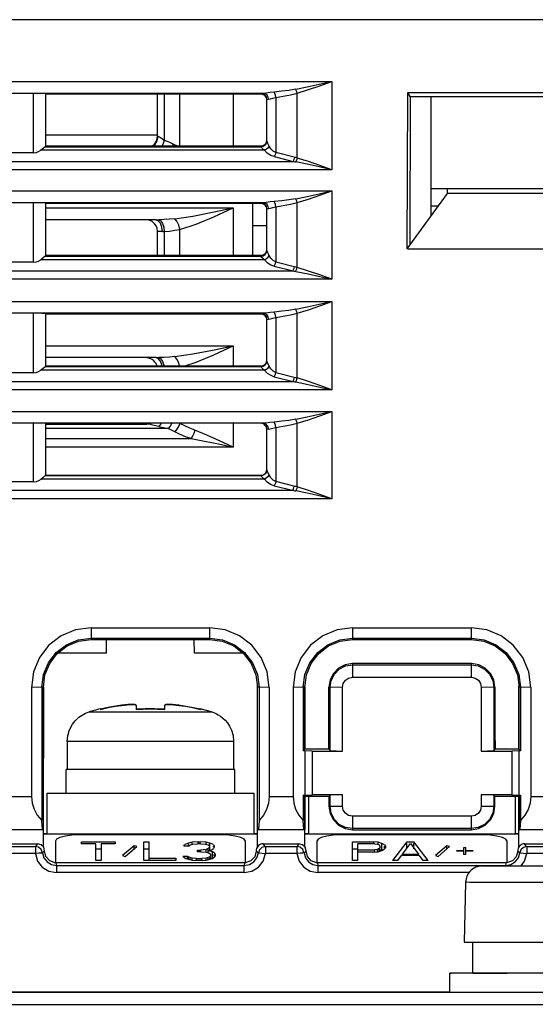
# Model space of a CAD drawing. Extents: x 0 to 420, y 0 to 297.
# Tile 6 of 34: x 200.59 to 208.18, y 60.12 to 74.61. Entities that reach past the tile are written whole.
import ezdxf

# ---------------------------------------------------------------- set-up
doc = ezdxf.new("R2010")
doc.units = 0
doc.header["$LTSCALE"] = 23.1
doc.layers.get('0').update_dxf_attribs({"linetype": 'CONTINUOUS'})

msp = doc.modelspace()

# ---------------------------------------------------------------- linework, layer by layer
at = {"color": 7, "linetype": 'CONTINUOUS'}
for p, q in [((227.381, 74.615), (189.894, 74.615)), ((190.109, 73.706), (205.183, 73.706)), ((205.183, 73.706), (205.183, 72.405)), ((204.179, 73.531), (191.145, 73.531)), ((200.792, 72.655), (200.791, 73.531)), ((200.967, 73.529), (200.967, 72.746)), ((200.967, 73.529), (200.973, 73.523)), ((200.973, 72.753), (200.973, 73.523)), ((200.973, 73.523), (204.14, 73.523)), ((202.618, 72.896), (202.618, 73.526)), ((202.714, 73.527), (202.714, 72.837)), ((202.948, 72.753), (202.948, 73.531)), ((203.731, 73.531), (203.731, 72.753)), ((204.14, 73.523), (204.138, 73.529)), ((204.171, 73.523), (204.138, 73.529)), ((204.202, 73.498), (204.221, 73.469)), ((204.221, 73.47), (204.219, 73.476)), ((204.226, 73.442), (204.221, 73.47)), ((204.358, 73.472), (204.358, 72.66)), ((204.673, 72.579), (204.673, 73.533)), ((206.294, 71.244), (206.301, 73.545)), ((206.337, 73.485), (206.301, 73.545)), ((206.301, 73.545), (210.275, 73.545)), ((206.337, 73.485), (206.331, 71.295)), ((206.337, 73.485), (210.238, 73.485)), ((206.643, 73.485), (206.643, 71.721)), ((204.226, 72.832), (204.226, 73.442)), ((204.238, 73.443), (204.253, 73.444)), ((200.973, 72.921), (202.618, 72.921)), ((202.618, 72.896), (202.626, 72.896)), ((200.966, 72.746), (200.967, 72.746)), ((200.966, 72.746), (204.138, 72.746)), ((200.967, 72.746), (200.973, 72.753)), ((204.14, 72.753), (200.973, 72.753)), ((202.85, 72.783), (202.836, 72.753)), ((202.909, 72.753), (202.85, 72.783)), ((204.138, 72.746), (204.14, 72.753)), ((204.172, 72.752), (204.138, 72.745)), ((204.138, 72.746), (204.138, 72.745)), ((204.174, 72.76), (204.14, 72.753)), ((204.2, 72.771), (204.172, 72.752)), ((204.202, 72.779), (204.174, 72.76)), ((204.221, 72.807), (204.202, 72.779)), ((204.219, 72.801), (204.223, 72.811)), ((204.225, 72.818), (204.221, 72.807)), ((204.223, 72.811), (204.224, 72.822)), ((204.223, 72.811), (204.223, 72.811)), ((204.226, 72.832), (204.226, 72.828)), ((204.23, 72.819), (204.226, 72.832)), ((200.792, 72.655), (200.384, 72.655)), ((204.194, 72.693), (200.9, 72.693)), ((204.337, 72.599), (204.613, 72.528)), ((190.678, 72.528), (204.613, 72.528)), ((205.183, 72.405), (190.109, 72.405)), ((190.109, 72.096), (205.183, 72.096)), ((205.183, 72.096), (205.183, 70.795)), ((206.294, 71.244), (206.888, 72.057)), ((209.933, 72.127), (206.643, 72.127)), ((206.888, 72.057), (206.888, 72.127)), ((209.688, 72.057), (206.888, 72.057)), ((204.179, 71.921), (191.145, 71.921)), ((200.792, 71.045), (200.791, 71.921)), ((200.967, 71.919), (200.967, 71.136)), ((200.967, 71.919), (200.973, 71.913)), ((200.973, 71.143), (200.973, 71.913)), ((200.973, 71.913), (204.14, 71.913)), ((204.018, 71.921), (204.018, 71.143)), ((204.14, 71.913), (204.138, 71.919)), ((204.171, 71.913), (204.138, 71.919)), ((204.202, 71.888), (204.221, 71.859)), ((204.673, 70.969), (204.673, 71.923)), ((200.973, 71.845), (203.731, 71.845)), ((203.731, 71.845), (203.731, 71.143)), ((204.221, 71.86), (204.219, 71.866)), ((204.226, 71.832), (204.221, 71.86)), ((204.226, 71.222), (204.226, 71.832)), ((204.238, 71.833), (204.253, 71.834)), ((204.358, 71.862), (204.358, 71.05)), ((206.752, 71.871), (206.643, 71.871)), ((202.595, 71.671), (200.973, 71.671)), ((202.626, 71.657), (202.587, 71.671)), ((202.595, 71.671), (202.61, 71.671)), ((202.61, 71.671), (202.636, 71.671)), ((202.716, 71.674), (202.636, 71.671)), ((202.636, 71.671), (202.665, 71.653)), ((204.226, 71.583), (204.018, 71.583)), ((202.618, 71.496), (202.61, 71.546)), ((202.618, 71.143), (202.618, 71.496)), ((202.69, 71.496), (202.682, 71.563)), ((202.708, 71.559), (202.714, 71.497)), ((202.714, 71.497), (202.714, 71.143)), ((202.948, 71.143), (202.948, 71.528)), ((204.174, 71.15), (204.14, 71.143)), ((204.202, 71.169), (204.174, 71.15)), ((204.221, 71.197), (204.202, 71.169)), ((204.219, 71.189), (204.226, 71.217)), ((204.219, 71.191), (204.223, 71.201)), ((204.225, 71.208), (204.221, 71.197)), ((204.223, 71.201), (204.224, 71.212)), ((204.223, 71.201), (204.223, 71.201)), ((204.226, 71.217), (204.226, 71.222)), ((204.23, 71.209), (204.226, 71.222)), ((206.297, 71.244), (210.278, 71.244)), ((200.792, 71.045), (200.384, 71.045)), ((204.194, 71.083), (200.9, 71.083)), ((200.966, 71.136), (200.967, 71.136)), ((200.966, 71.136), (204.138, 71.136)), ((200.967, 71.136), (200.973, 71.143)), ((204.14, 71.143), (200.973, 71.143)), ((204.14, 71.143), (204.138, 71.136)), ((204.138, 71.135), (204.172, 71.142)), ((204.138, 71.136), (204.138, 71.135)), ((190.678, 70.918), (204.613, 70.918)), ((204.337, 70.989), (204.613, 70.918)), ((205.183, 70.795), (190.109, 70.795)), ((190.109, 70.468), (205.183, 70.468)), ((205.183, 70.468), (205.183, 69.168)), ((204.179, 70.294), (191.145, 70.294)), ((200.792, 69.418), (200.791, 70.294)), ((200.967, 70.291), (200.967, 69.509)), ((200.967, 70.291), (200.973, 70.286)), ((200.973, 69.516), (200.973, 70.286)), ((200.973, 70.286), (204.14, 70.286)), ((204.14, 70.286), (204.138, 70.292)), ((204.171, 70.285), (204.138, 70.292)), ((204.673, 69.342), (204.673, 70.295)), ((204.202, 70.26), (204.221, 70.232)), ((204.221, 70.232), (204.219, 70.238)), ((204.226, 70.204), (204.221, 70.232)), ((204.226, 69.595), (204.226, 70.204)), ((204.238, 70.206), (204.253, 70.206)), ((204.358, 70.234), (204.358, 69.422)), ((200.973, 69.815), (203.731, 69.815)), ((203.731, 69.815), (203.731, 69.516)), ((202.595, 69.641), (200.973, 69.641)), ((202.626, 69.627), (202.587, 69.641)), ((202.595, 69.641), (202.61, 69.641)), ((202.61, 69.641), (202.636, 69.641)), ((202.716, 69.644), (202.636, 69.641)), ((202.636, 69.641), (202.665, 69.623)), ((204.221, 69.569), (204.202, 69.541)), ((204.219, 69.562), (204.226, 69.59)), ((204.219, 69.563), (204.223, 69.573)), ((204.225, 69.58), (204.221, 69.569)), ((204.223, 69.574), (204.224, 69.585)), ((204.223, 69.573), (204.223, 69.574)), ((204.226, 69.59), (204.226, 69.595)), ((204.23, 69.582), (204.226, 69.595)), ((200.792, 69.418), (200.384, 69.418)), ((204.194, 69.456), (200.9, 69.456)), ((200.966, 69.509), (200.967, 69.509)), ((200.966, 69.509), (204.138, 69.509)), ((200.967, 69.509), (200.973, 69.516)), ((204.14, 69.516), (200.973, 69.516)), ((202.684, 69.516), (202.682, 69.533)), ((202.708, 69.529), (202.709, 69.516)), ((204.14, 69.516), (204.138, 69.509)), ((204.138, 69.508), (204.172, 69.514)), ((204.138, 69.509), (204.138, 69.508)), ((204.174, 69.522), (204.14, 69.516)), ((204.202, 69.541), (204.174, 69.522)), ((190.678, 69.291), (204.613, 69.291)), ((204.337, 69.361), (204.613, 69.291)), ((205.183, 69.168), (190.109, 69.168)), ((190.109, 68.849), (205.183, 68.849)), ((205.183, 68.849), (205.183, 67.565)), ((204.177, 68.675), (191.15, 68.675)), ((200.792, 67.813), (200.792, 68.675)), ((200.967, 68.675), (200.967, 67.905)), ((200.973, 67.906), (200.973, 68.676)), ((200.973, 68.662), (202.443, 68.662)), ((200.973, 68.661), (202.46, 68.661)), ((202.772, 68.599), (200.973, 68.599)), ((202.505, 68.675), (202.443, 68.662)), ((202.443, 68.661), (202.51, 68.674)), ((202.443, 68.661), (202.443, 68.662)), ((202.87, 68.55), (202.772, 68.599)), ((203.731, 68.675), (203.731, 68.325)), ((204.205, 68.668), (204.177, 68.675)), ((204.229, 68.649), (204.205, 68.668)), ((204.226, 67.991), (204.226, 68.587)), ((204.358, 68.615), (204.358, 67.818)), ((204.673, 67.738), (204.673, 68.676)), ((200.973, 68.449), (203.111, 68.449)), ((203.731, 68.325), (200.973, 68.325)), ((204.219, 67.96), (204.225, 67.987)), ((204.226, 67.991), (204.226, 67.987)), ((204.191, 67.853), (200.904, 67.853)), ((200.966, 67.905), (200.967, 67.905)), ((200.966, 67.905), (204.138, 67.905)), ((200.967, 67.905), (200.973, 67.906)), ((204.14, 67.906), (200.973, 67.906)), ((204.172, 67.911), (204.138, 67.904)), ((204.138, 67.905), (204.17, 67.911)), ((204.138, 67.905), (204.14, 67.906)), ((204.138, 67.905), (204.138, 67.904)), ((204.138, 67.905), (204.138, 67.905)), ((204.172, 67.912), (204.14, 67.906)), ((204.163, 67.878), (204.191, 67.853)), ((204.17, 67.911), (204.201, 67.932)), ((204.183, 67.917), (204.17, 67.911)), ((204.2, 67.929), (204.172, 67.911)), ((204.201, 67.932), (204.219, 67.96)), ((190.684, 67.689), (204.606, 67.689)), ((200.792, 67.813), (200.384, 67.813)), ((204.337, 67.756), (204.606, 67.689)), ((205.183, 67.565), (190.109, 67.565)), ((201.638, 65.664), (201.638, 65.492)), ((201.638, 65.664), (203.388, 65.664)), ((203.388, 65.492), (203.388, 65.664)), ((205.488, 65.664), (205.488, 65.492)), ((205.488, 65.664), (207.238, 65.664)), ((207.238, 65.492), (207.238, 65.664)), ((201.638, 65.514), (203.388, 65.514)), ((205.488, 65.514), (207.238, 65.514)), ((201.638, 65.492), (203.388, 65.492)), ((201.864, 65.292), (201.867, 65.492)), ((203.162, 65.292), (203.158, 65.492)), ((205.488, 65.492), (207.238, 65.492)), ((201.864, 65.292), (201.149, 65.292)), ((203.877, 65.292), (203.162, 65.292)), ((205.488, 65.139), (205.488, 64.937)), ((207.238, 65.139), (205.488, 65.139)), ((205.488, 65.12), (207.238, 65.12)), ((207.238, 64.937), (207.238, 65.139)), ((205.488, 64.937), (207.238, 64.937)), ((200.914, 64.79), (200.763, 64.789)), ((200.763, 64.789), (200.763, 63.183)), ((200.936, 64.791), (200.914, 64.79)), ((200.914, 64.79), (200.914, 62.829)), ((200.936, 64.791), (200.934, 62.692)), ((200.938, 62.438), (200.938, 64.805)), ((204.088, 62.439), (204.088, 64.805)), ((204.091, 62.692), (204.09, 64.791)), ((204.112, 64.79), (204.09, 64.791)), ((204.112, 64.79), (204.112, 62.829)), ((204.263, 64.789), (204.112, 64.79)), ((204.263, 64.789), (204.263, 63.183)), ((204.764, 64.79), (204.613, 64.789)), ((204.613, 64.789), (204.613, 63.183)), ((204.786, 64.791), (204.764, 64.79)), ((204.764, 64.79), (204.764, 63.856)), ((204.786, 64.791), (204.785, 63.878)), ((204.788, 63.878), (204.788, 64.805)), ((205.14, 63.878), (205.14, 64.791)), ((205.158, 64.79), (205.14, 64.791)), ((205.158, 63.86), (205.158, 64.79)), ((205.34, 64.789), (205.158, 64.79)), ((205.34, 63.852), (205.34, 64.789)), ((207.568, 64.79), (207.385, 64.789)), ((207.385, 64.789), (207.385, 63.852)), ((207.586, 64.791), (207.568, 64.79)), ((207.568, 64.79), (207.568, 63.86)), ((207.586, 64.791), (207.585, 63.878)), ((207.938, 63.878), (207.938, 64.805)), ((207.94, 63.878), (207.94, 64.791)), ((207.962, 64.79), (207.94, 64.791)), ((207.962, 64.79), (207.962, 63.856)), ((208.113, 64.789), (207.962, 64.79)), ((208.113, 64.789), (208.113, 63.183)), ((202.303, 64.526), (202.298, 64.531)), ((202.303, 64.524), (202.303, 64.464)), ((202.728, 64.531), (202.723, 64.526)), ((202.723, 64.464), (202.723, 64.524)), ((201.63, 64.434), (201.613, 64.429)), ((201.649, 64.439), (201.63, 64.434)), ((201.664, 64.444), (201.649, 64.439)), ((201.682, 64.449), (201.664, 64.444)), ((201.704, 64.454), (201.682, 64.449)), ((201.778, 64.473), (201.778, 64.465)), ((203.248, 64.465), (203.248, 64.473)), ((201.288, 63.993), (201.288, 63.58)), ((203.738, 63.993), (203.738, 63.58)), ((205.138, 63.993), (205.14, 64.02)), ((205.138, 63.993), (205.138, 63.878)), ((205.14, 63.993), (205.138, 63.993)), ((207.585, 64.02), (207.588, 63.993)), ((207.588, 63.993), (207.585, 63.993)), ((207.588, 63.993), (207.588, 63.878)), ((204.764, 63.856), (204.785, 63.878)), ((204.788, 63.857), (204.764, 63.856)), ((205.14, 63.878), (204.785, 63.878)), ((204.788, 63.857), (204.788, 63.203)), ((204.893, 63.852), (204.788, 63.857)), ((204.893, 63.852), (204.893, 63.207)), ((204.893, 63.852), (205.34, 63.852)), ((205.14, 63.878), (205.158, 63.86)), ((205.158, 63.86), (205.34, 63.852)), ((207.385, 63.852), (207.568, 63.86)), ((207.385, 63.852), (207.833, 63.852)), ((207.585, 63.878), (207.568, 63.86)), ((207.94, 63.878), (207.585, 63.878)), ((207.938, 63.857), (207.833, 63.852)), ((207.833, 63.852), (207.833, 63.207)), ((207.938, 63.857), (207.938, 63.203)), ((207.962, 63.856), (207.938, 63.857)), ((207.962, 63.856), (207.94, 63.878)), ((201.27, 63.23), (201.27, 63.58)), ((201.286, 63.58), (201.27, 63.58)), ((201.285, 63.58), (201.288, 63.58)), ((201.331, 63.579), (201.286, 63.58)), ((203.738, 63.58), (203.74, 63.58)), ((203.755, 63.58), (203.74, 63.58)), ((203.755, 63.23), (203.755, 63.58)), ((200.413, 63.183), (200.763, 63.183)), ((200.99, 62.632), (200.99, 63.233)), ((200.99, 63.233), (201.27, 63.233)), ((204.035, 63.227), (200.99, 63.227)), ((203.755, 63.233), (204.035, 63.233)), ((204.035, 63.233), (204.035, 62.632)), ((204.263, 63.183), (204.613, 63.183)), ((204.764, 63.204), (204.764, 62.829)), ((204.764, 63.204), (204.785, 63.184)), ((204.764, 63.204), (204.788, 63.203)), ((204.785, 63.184), (204.784, 62.692)), ((205.141, 63.184), (204.785, 63.184)), ((204.788, 63.203), (204.893, 63.207)), ((204.788, 62.438), (204.788, 63.184)), ((204.84, 63.184), (204.84, 62.632)), ((205.34, 63.207), (204.893, 63.207)), ((205.141, 63.184), (205.158, 63.2)), ((205.141, 63.184), (205.141, 63.041)), ((205.34, 63.207), (205.158, 63.2)), ((205.158, 63.04), (205.158, 63.2)), ((205.34, 63.039), (205.34, 63.207)), ((207.385, 63.207), (207.385, 63.039)), ((207.833, 63.207), (207.385, 63.207)), ((207.568, 63.2), (207.385, 63.207)), ((207.568, 63.2), (207.568, 63.04)), ((207.585, 63.184), (207.568, 63.2)), ((207.584, 63.041), (207.584, 63.184)), ((207.941, 63.184), (207.585, 63.184)), ((207.833, 63.207), (207.938, 63.203)), ((207.885, 63.184), (207.885, 62.632)), ((207.938, 63.203), (207.962, 63.204)), ((207.938, 62.439), (207.938, 63.184)), ((207.962, 63.204), (207.941, 63.184)), ((207.941, 63.184), (207.941, 62.692)), ((207.962, 63.204), (207.962, 62.829)), ((208.113, 63.183), (208.463, 63.183)), ((205.141, 63.041), (205.158, 63.04)), ((205.158, 63.04), (205.34, 63.039)), ((207.385, 63.039), (207.568, 63.04)), ((207.568, 63.04), (207.584, 63.041)), ((205.488, 62.892), (205.488, 62.694)), ((207.238, 62.892), (205.488, 62.892)), ((207.238, 62.694), (207.238, 62.892)), ((200.928, 62.694), (200.247, 62.694)), ((200.716, 62.691), (200.46, 62.691)), ((200.934, 62.692), (200.716, 62.692)), ((200.716, 62.691), (200.716, 62.691)), ((200.934, 62.692), (200.928, 62.694)), ((200.938, 62.64), (200.99, 62.64)), ((200.938, 62.631), (204.088, 62.631)), ((203.563, 62.618), (201.463, 62.618)), ((204.035, 62.64), (204.088, 62.64)), ((204.091, 62.692), (204.097, 62.694)), ((204.31, 62.692), (204.091, 62.692)), ((204.778, 62.694), (204.097, 62.694)), ((204.31, 62.691), (204.31, 62.692)), ((204.566, 62.691), (204.31, 62.691)), ((204.784, 62.692), (204.566, 62.692)), ((204.566, 62.691), (204.566, 62.691)), ((204.784, 62.692), (204.778, 62.694)), ((204.788, 62.64), (204.84, 62.64)), ((204.788, 62.631), (207.938, 62.631)), ((207.413, 62.618), (205.313, 62.618)), ((207.238, 62.71), (205.488, 62.71)), ((205.488, 62.694), (207.238, 62.694)), ((207.885, 62.64), (207.938, 62.64)), ((207.941, 62.692), (207.947, 62.694)), ((208.16, 62.692), (207.941, 62.692)), ((208.628, 62.694), (207.947, 62.694)), ((208.16, 62.691), (208.16, 62.692)), ((208.416, 62.691), (208.16, 62.691)), ((200.321, 62.487), (200.85, 62.487)), ((200.85, 62.487), (200.819, 62.447)), ((201.113, 62.523), (201.113, 62.207)), ((201.498, 62.487), (201.498, 62.516)), ((201.498, 62.516), (201.996, 62.516)), ((201.708, 62.487), (201.498, 62.487)), ((201.708, 62.242), (201.708, 62.487)), ((201.786, 62.487), (201.786, 62.242)), ((201.996, 62.487), (201.786, 62.487)), ((201.996, 62.516), (201.996, 62.487)), ((202.272, 62.458), (202.101, 62.312)), ((202.272, 62.412), (202.272, 62.458)), ((202.311, 62.446), (202.272, 62.458)), ((202.416, 62.242), (202.416, 62.516)), ((202.416, 62.516), (202.495, 62.516)), ((202.495, 62.242), (202.495, 62.516)), ((203.007, 62.452), (203.02, 62.475)), ((203.073, 62.498), (203.02, 62.475)), ((203.125, 62.51), (203.073, 62.498)), ((203.073, 62.452), (203.073, 62.498)), ((203.073, 62.452), (203.099, 62.469)), ((203.099, 62.469), (203.138, 62.481)), ((203.217, 62.516), (203.125, 62.51)), ((203.125, 62.481), (203.125, 62.51)), ((203.138, 62.481), (203.204, 62.487)), ((203.256, 62.487), (203.204, 62.487)), ((203.217, 62.481), (203.217, 62.516)), ((203.217, 62.516), (203.243, 62.516)), ((203.243, 62.487), (203.243, 62.516)), ((203.335, 62.51), (203.243, 62.516)), ((203.256, 62.487), (203.322, 62.481)), ((203.322, 62.481), (203.361, 62.469)), ((203.335, 62.487), (203.335, 62.51)), ((203.388, 62.498), (203.335, 62.51)), ((203.361, 62.469), (203.388, 62.452)), ((203.388, 62.452), (203.388, 62.498)), ((203.44, 62.475), (203.388, 62.498)), ((203.44, 62.475), (203.453, 62.452)), ((203.913, 62.208), (203.913, 62.523)), ((204.202, 62.447), (204.171, 62.487)), ((204.171, 62.487), (204.7, 62.487)), ((204.7, 62.487), (204.669, 62.447)), ((204.963, 62.523), (204.963, 62.207)), ((205.488, 62.242), (205.488, 62.516)), ((205.488, 62.516), (205.803, 62.516)), ((205.566, 62.242), (205.566, 62.487)), ((205.816, 62.487), (205.566, 62.487)), ((205.803, 62.487), (205.803, 62.516)), ((205.868, 62.51), (205.803, 62.516)), ((205.816, 62.487), (205.855, 62.481)), ((205.855, 62.481), (205.881, 62.469)), ((205.868, 62.469), (205.868, 62.51)), ((205.921, 62.493), (205.868, 62.51)), ((205.895, 62.452), (205.881, 62.469)), ((205.921, 62.391), (205.921, 62.493)), ((205.96, 62.469), (205.921, 62.493)), ((205.96, 62.469), (205.973, 62.452)), ((206.288, 62.516), (206.078, 62.242)), ((206.223, 62.335), (206.341, 62.493)), ((206.288, 62.516), (206.393, 62.516)), ((206.288, 62.414), (206.288, 62.493)), ((206.341, 62.493), (206.459, 62.335)), ((206.603, 62.242), (206.393, 62.516)), ((206.393, 62.414), (206.393, 62.493)), ((206.879, 62.458), (206.708, 62.312)), ((206.879, 62.412), (206.879, 62.458)), ((206.918, 62.446), (206.879, 62.458)), ((207.763, 62.208), (207.763, 62.523)), ((208.052, 62.447), (208.021, 62.487)), ((208.021, 62.487), (208.55, 62.487)), ((200.352, 62.447), (200.819, 62.447)), ((200.819, 62.342), (200.356, 62.342)), ((201.708, 62.414), (201.786, 62.414)), ((202.101, 62.312), (202.141, 62.3)), ((202.141, 62.3), (202.311, 62.446)), ((202.416, 62.414), (202.495, 62.414)), ((203.073, 62.452), (203.007, 62.452)), ((203.204, 62.37), (203.204, 62.393)), ((203.204, 62.393), (203.256, 62.393)), ((203.256, 62.37), (203.204, 62.37)), ((203.335, 62.405), (203.256, 62.393)), ((203.256, 62.37), (203.256, 62.393)), ((203.256, 62.37), (203.335, 62.364)), ((203.361, 62.417), (203.335, 62.405)), ((203.335, 62.37), (203.335, 62.405)), ((203.335, 62.364), (203.375, 62.353)), ((203.388, 62.44), (203.361, 62.417)), ((203.361, 62.353), (203.361, 62.417)), ((203.361, 62.382), (203.414, 62.399)), ((203.427, 62.37), (203.361, 62.382)), ((203.375, 62.353), (203.401, 62.329)), ((203.388, 62.399), (203.388, 62.44)), ((203.401, 62.306), (203.401, 62.329)), ((203.414, 62.399), (203.44, 62.417)), ((203.427, 62.269), (203.427, 62.37)), ((203.453, 62.353), (203.427, 62.37)), ((203.44, 62.44), (203.44, 62.452)), ((203.453, 62.44), (203.44, 62.417)), ((203.453, 62.452), (203.453, 62.44)), ((203.453, 62.353), (203.466, 62.329)), ((203.453, 62.306), (203.453, 62.329)), ((203.466, 62.329), (203.466, 62.306)), ((204.202, 62.447), (204.669, 62.447)), ((204.206, 62.447), (204.206, 62.342)), ((204.669, 62.342), (204.206, 62.342)), ((205.488, 62.414), (205.566, 62.414)), ((205.566, 62.399), (205.816, 62.399)), ((205.803, 62.364), (205.566, 62.364)), ((205.803, 62.364), (205.868, 62.37)), ((205.855, 62.405), (205.816, 62.399)), ((205.816, 62.364), (205.816, 62.399)), ((205.881, 62.417), (205.855, 62.405)), ((205.855, 62.364), (205.855, 62.405)), ((205.868, 62.37), (205.921, 62.388)), ((205.881, 62.417), (205.895, 62.434)), ((205.881, 62.375), (205.881, 62.417)), ((205.895, 62.434), (205.895, 62.452)), ((205.895, 62.388), (205.895, 62.411)), ((205.895, 62.4), (205.921, 62.391)), ((205.921, 62.388), (205.96, 62.411)), ((205.96, 62.428), (205.96, 62.452)), ((205.973, 62.428), (205.96, 62.411)), ((205.973, 62.452), (205.973, 62.428)), ((206.157, 62.242), (206.21, 62.312)), ((206.472, 62.312), (206.21, 62.312)), ((206.223, 62.312), (206.223, 62.335)), ((206.223, 62.335), (206.459, 62.335)), ((206.459, 62.312), (206.459, 62.335)), ((206.472, 62.312), (206.525, 62.242)), ((206.708, 62.312), (206.748, 62.3)), ((206.748, 62.3), (206.918, 62.446)), ((207.023, 62.376), (207.023, 62.388)), ((207.023, 62.388), (207.128, 62.388)), ((207.128, 62.376), (207.023, 62.376)), ((207.128, 62.329), (207.128, 62.434)), ((207.128, 62.434), (207.155, 62.434)), ((207.128, 62.333), (207.155, 62.333)), ((207.155, 62.329), (207.128, 62.329)), ((207.155, 62.329), (207.155, 62.434)), ((207.155, 62.388), (207.26, 62.388)), ((207.26, 62.376), (207.155, 62.376)), ((207.26, 62.388), (207.26, 62.376)), ((208.052, 62.447), (208.519, 62.447)), ((208.056, 62.447), (208.056, 62.342)), ((208.519, 62.342), (208.056, 62.342)), ((201.121, 62.207), (201.13, 62.167)), ((203.907, 62.207), (201.121, 62.207)), ((201.13, 62.167), (201.13, 62.062)), ((201.13, 62.167), (203.895, 62.167)), ((201.786, 62.242), (201.708, 62.242)), ((202.889, 62.242), (202.416, 62.242)), ((202.495, 62.277), (202.889, 62.277)), ((202.889, 62.277), (202.889, 62.242)), ((203.007, 62.289), (202.994, 62.306)), ((202.994, 62.306), (203.06, 62.306)), ((203.007, 62.289), (203.033, 62.271)), ((203.033, 62.271), (203.073, 62.259)), ((203.06, 62.306), (203.073, 62.294)), ((203.06, 62.259), (203.06, 62.289)), ((203.073, 62.259), (203.073, 62.294)), ((203.099, 62.283), (203.073, 62.294)), ((203.073, 62.259), (203.125, 62.248)), ((203.099, 62.259), (203.099, 62.283)), ((203.125, 62.277), (203.099, 62.283)), ((203.125, 62.248), (203.125, 62.277)), ((203.191, 62.271), (203.125, 62.277)), ((203.125, 62.248), (203.178, 62.242)), ((203.283, 62.242), (203.178, 62.242)), ((203.191, 62.248), (203.191, 62.271)), ((203.191, 62.271), (203.27, 62.271)), ((203.335, 62.277), (203.27, 62.271)), ((203.27, 62.242), (203.27, 62.271)), ((203.283, 62.242), (203.335, 62.248)), ((203.361, 62.283), (203.335, 62.277)), ((203.335, 62.242), (203.335, 62.277)), ((203.335, 62.248), (203.388, 62.259)), ((203.388, 62.294), (203.361, 62.283)), ((203.361, 62.259), (203.361, 62.283)), ((203.388, 62.294), (203.401, 62.306)), ((203.388, 62.259), (203.388, 62.294)), ((203.388, 62.259), (203.427, 62.271)), ((203.401, 62.259), (203.401, 62.289)), ((203.401, 62.273), (203.413, 62.271)), ((203.427, 62.271), (203.453, 62.289)), ((203.466, 62.306), (203.453, 62.289)), ((203.895, 62.167), (203.907, 62.207)), ((203.895, 62.062), (203.895, 62.167)), ((204.971, 62.207), (204.98, 62.167)), ((207.757, 62.207), (204.971, 62.207)), ((204.98, 62.167), (204.98, 62.062)), ((204.98, 62.167), (207.745, 62.167)), ((205.566, 62.242), (205.488, 62.242)), ((206.157, 62.242), (206.078, 62.242)), ((206.603, 62.242), (206.525, 62.242)), ((207.745, 62.167), (207.757, 62.207)), ((207.745, 62.161), (207.745, 62.167)), ((203.895, 62.062), (201.13, 62.062)), ((207.202, 62.062), (204.98, 62.062)), ((207.401, 62.16), (207.395, 62.16)), ((207.398, 62.16), (207.414, 62.16)), ((207.414, 62.16), (207.401, 62.16)), ((207.414, 62.16), (207.462, 62.161)), ((207.477, 62.161), (207.436, 62.16)), ((207.549, 62.161), (207.462, 62.161)), ((207.679, 62.161), (207.541, 62.161)), ((207.819, 62.162), (207.652, 62.161)), ((207.79, 62.162), (208.087, 62.162)), ((208.025, 62.162), (208.262, 62.162)), ((207.153, 61.92), (207.133, 61.04)), ((207.258, 60.585), (207.258, 61.039)), ((207.258, 61.039), (207.394, 61.038)), ((206.923, 60.305), (206.923, 60.585)), ((207.093, 60.586), (207.258, 60.587)), ((208.012, 60.582), (207.763, 60.582)), ((226.488, 60.3), (190.788, 60.3)), ((200.343, 60.309), (206.923, 60.309)), ((190.788, 60.124), (226.488, 60.124))]:
    msp.add_line(p, q, dxfattribs=at)
for points in [[(204.652, 73.59), (204.822, 73.625), (204.999, 73.664), (205.183, 73.706)], [(204.673, 73.533), (204.838, 73.585), (205.007, 73.643), (205.183, 73.706)], [(200.967, 73.529), (200.953, 73.53), (200.915, 73.53), (200.858, 73.531), (200.791, 73.531)], [(204.138, 73.529), (204.143, 73.53), (204.157, 73.531), (204.179, 73.531)], [(204.14, 73.523), (204.174, 73.516), (204.202, 73.498)], [(204.219, 73.476), (204.199, 73.504), (204.171, 73.523)], [(204.337, 73.55), (204.274, 73.543), (204.219, 73.535), (204.179, 73.531)], [(204.253, 73.444), (204.247, 73.477), (204.231, 73.505), (204.207, 73.524), (204.179, 73.531)], [(204.253, 73.444), (204.279, 73.449), (204.316, 73.461), (204.358, 73.472)], [(204.652, 73.59), (204.552, 73.574), (204.447, 73.561), (204.337, 73.55)], [(204.358, 73.472), (204.353, 73.504), (204.346, 73.531), (204.337, 73.55)], [(204.358, 73.472), (204.469, 73.488), (204.574, 73.508), (204.673, 73.533)], [(204.673, 73.533), (204.667, 73.554), (204.659, 73.573), (204.652, 73.59)], [(204.226, 73.442), (204.229, 73.442), (204.238, 73.443)], [(202.618, 72.897), (202.604, 72.83), (202.566, 72.773), (202.536, 72.753)], [(202.538, 72.753), (202.566, 72.772), (202.604, 72.829), (202.618, 72.896)], [(202.55, 72.753), (202.578, 72.772), (202.614, 72.83), (202.626, 72.896)], [(202.714, 72.837), (202.675, 72.866), (202.646, 72.888), (202.626, 72.896)], [(200.966, 72.746), (200.956, 72.739), (200.933, 72.721), (200.9, 72.693)], [(202.714, 72.837), (202.695, 72.779), (202.681, 72.753)], [(202.85, 72.783), (202.807, 72.803), (202.762, 72.821), (202.714, 72.837)], [(204.138, 72.746), (204.172, 72.753), (204.201, 72.773), (204.219, 72.801)], [(204.138, 72.745), (204.145, 72.737), (204.164, 72.719), (204.194, 72.693)], [(204.263, 72.755), (204.246, 72.73), (204.222, 72.709), (204.194, 72.693)], [(204.226, 72.828), (204.219, 72.799), (204.2, 72.771)], [(204.226, 72.828), (204.225, 72.825), (204.224, 72.816), (204.223, 72.811)], [(204.263, 72.755), (204.243, 72.794), (204.23, 72.819)], [(204.358, 72.66), (204.321, 72.681), (204.288, 72.715), (204.263, 72.755)], [(200.792, 72.655), (200.831, 72.66), (200.867, 72.673), (200.9, 72.693)], [(204.337, 72.599), (204.284, 72.618), (204.234, 72.652), (204.194, 72.693)], [(204.358, 72.66), (204.352, 72.637), (204.345, 72.616), (204.337, 72.599)], [(204.673, 72.579), (204.66, 72.583), (204.647, 72.586), (204.358, 72.66)], [(204.634, 72.59), (204.628, 72.567), (204.62, 72.546), (204.613, 72.528)], [(204.613, 72.528), (204.626, 72.526), (204.639, 72.524), (204.652, 72.521)], [(204.673, 72.579), (204.667, 72.558), (204.659, 72.538), (204.652, 72.521)], [(205.183, 72.405), (204.999, 72.448), (204.822, 72.487), (204.652, 72.521)], [(205.183, 72.405), (205.008, 72.468), (204.838, 72.527), (204.673, 72.579)], [(204.652, 71.98), (204.822, 72.015), (204.999, 72.054), (205.183, 72.096)], [(204.673, 71.923), (204.838, 71.975), (205.007, 72.033), (205.183, 72.096)], [(200.967, 71.919), (200.953, 71.92), (200.915, 71.92), (200.858, 71.921), (200.791, 71.921)], [(204.138, 71.919), (204.143, 71.92), (204.157, 71.921), (204.179, 71.921)], [(204.14, 71.913), (204.174, 71.906), (204.202, 71.888)], [(204.219, 71.866), (204.199, 71.894), (204.171, 71.913)], [(204.337, 71.94), (204.274, 71.933), (204.219, 71.925), (204.179, 71.921)], [(204.253, 71.834), (204.247, 71.867), (204.231, 71.895), (204.207, 71.914), (204.179, 71.921)], [(204.652, 71.98), (204.552, 71.964), (204.447, 71.951), (204.337, 71.94)], [(204.358, 71.862), (204.353, 71.894), (204.346, 71.921), (204.337, 71.94)], [(204.358, 71.862), (204.469, 71.878), (204.574, 71.898), (204.673, 71.923)], [(204.673, 71.923), (204.667, 71.944), (204.659, 71.963), (204.652, 71.98)], [(202.87, 71.686), (203.139, 71.725), (203.425, 71.781), (203.731, 71.845)], [(202.948, 71.528), (203.184, 71.605), (203.445, 71.712), (203.731, 71.845)], [(204.226, 71.832), (204.229, 71.832), (204.238, 71.833)], [(204.253, 71.834), (204.279, 71.839), (204.316, 71.851), (204.358, 71.862)], [(202.521, 71.653), (202.5, 71.661), (202.482, 71.667), (202.463, 71.67), (202.455, 71.671)], [(202.564, 71.622), (202.538, 71.643), (202.521, 71.653)], [(202.61, 71.546), (202.595, 71.583), (202.578, 71.607), (202.564, 71.622)], [(202.682, 71.563), (202.66, 71.619), (202.626, 71.657)], [(202.665, 71.653), (202.69, 71.614), (202.708, 71.559)], [(202.87, 71.686), (202.794, 71.679), (202.716, 71.674)], [(202.948, 71.528), (202.93, 71.593), (202.902, 71.649), (202.87, 71.686)], [(202.69, 71.496), (202.651, 71.496), (202.626, 71.496), (202.618, 71.496)], [(202.69, 71.496), (202.697, 71.496), (202.705, 71.497), (202.714, 71.497)], [(202.714, 71.497), (202.794, 71.505), (202.872, 71.515), (202.948, 71.528)], [(204.138, 71.136), (204.172, 71.143), (204.201, 71.163), (204.219, 71.191)], [(204.172, 71.142), (204.2, 71.161), (204.219, 71.189)], [(204.226, 71.217), (204.225, 71.215), (204.224, 71.207), (204.223, 71.201)], [(204.263, 71.145), (204.243, 71.183), (204.23, 71.209)], [(200.792, 71.045), (200.831, 71.05), (200.867, 71.063), (200.9, 71.083)], [(200.966, 71.136), (200.956, 71.129), (200.933, 71.111), (200.9, 71.083)], [(204.138, 71.135), (204.145, 71.126), (204.165, 71.108), (204.194, 71.083)], [(204.194, 71.083), (204.222, 71.099), (204.246, 71.12), (204.263, 71.145)], [(204.194, 71.083), (204.234, 71.041), (204.285, 71.008), (204.337, 70.989)], [(204.358, 71.05), (204.322, 71.071), (204.288, 71.104), (204.263, 71.145)], [(204.337, 70.989), (204.345, 71.006), (204.352, 71.027), (204.358, 71.05)], [(204.358, 71.05), (204.647, 70.976), (204.66, 70.973), (204.673, 70.969)], [(204.613, 70.918), (204.62, 70.936), (204.628, 70.957), (204.634, 70.98)], [(204.613, 70.918), (204.626, 70.916), (204.639, 70.914), (204.652, 70.911)], [(204.652, 70.911), (204.659, 70.928), (204.667, 70.948), (204.673, 70.969)], [(204.652, 70.911), (204.833, 70.874), (205.008, 70.836), (205.183, 70.795)], [(205.183, 70.795), (205.007, 70.859), (204.84, 70.916), (204.673, 70.969)], [(204.652, 70.353), (204.822, 70.387), (204.999, 70.426), (205.183, 70.468)], [(204.673, 70.295), (204.838, 70.347), (205.007, 70.406), (205.183, 70.468)], [(200.967, 70.291), (200.953, 70.292), (200.915, 70.293), (200.858, 70.294), (200.791, 70.294)], [(204.138, 70.292), (204.143, 70.292), (204.157, 70.293), (204.179, 70.294)], [(204.14, 70.286), (204.174, 70.279), (204.202, 70.26)], [(204.219, 70.238), (204.199, 70.267), (204.171, 70.285)], [(204.337, 70.312), (204.274, 70.305), (204.219, 70.297), (204.179, 70.294)], [(204.253, 70.206), (204.247, 70.24), (204.231, 70.268), (204.207, 70.287), (204.179, 70.294)], [(204.652, 70.353), (204.552, 70.336), (204.447, 70.323), (204.337, 70.312)], [(204.358, 70.234), (204.353, 70.266), (204.346, 70.293), (204.337, 70.312)], [(204.358, 70.234), (204.469, 70.25), (204.574, 70.271), (204.673, 70.295)], [(204.673, 70.295), (204.667, 70.316), (204.659, 70.336), (204.652, 70.353)], [(204.226, 70.204), (204.229, 70.205), (204.238, 70.206)], [(204.253, 70.206), (204.279, 70.212), (204.316, 70.223), (204.358, 70.234)], [(202.87, 69.656), (203.139, 69.695), (203.425, 69.751), (203.731, 69.815)], [(203.003, 69.516), (203.184, 69.575), (203.445, 69.682), (203.731, 69.815)], [(202.521, 69.623), (202.5, 69.631), (202.482, 69.637), (202.463, 69.64), (202.455, 69.641)], [(202.564, 69.592), (202.538, 69.613), (202.521, 69.623)], [(202.61, 69.516), (202.595, 69.553), (202.578, 69.577), (202.564, 69.592)], [(202.682, 69.533), (202.66, 69.589), (202.626, 69.627)], [(202.665, 69.623), (202.69, 69.584), (202.708, 69.529)], [(202.87, 69.656), (202.794, 69.649), (202.716, 69.644)], [(202.943, 69.516), (202.93, 69.563), (202.902, 69.619), (202.87, 69.656)], [(204.138, 69.509), (204.172, 69.515), (204.201, 69.535), (204.219, 69.563)], [(204.172, 69.514), (204.2, 69.533), (204.219, 69.562)], [(204.226, 69.59), (204.225, 69.588), (204.224, 69.58), (204.223, 69.574)], [(204.263, 69.517), (204.242, 69.558), (204.23, 69.582)], [(200.792, 69.418), (200.831, 69.422), (200.867, 69.435), (200.9, 69.456)], [(200.966, 69.509), (200.956, 69.502), (200.932, 69.483), (200.9, 69.456)], [(204.138, 69.508), (204.145, 69.499), (204.163, 69.483), (204.194, 69.456)], [(204.194, 69.456), (204.222, 69.471), (204.246, 69.492), (204.263, 69.517)], [(204.194, 69.456), (204.234, 69.414), (204.285, 69.381), (204.337, 69.361)], [(204.358, 69.422), (204.322, 69.443), (204.288, 69.477), (204.263, 69.517)], [(204.337, 69.361), (204.345, 69.379), (204.352, 69.4), (204.358, 69.422)], [(204.358, 69.422), (204.647, 69.349), (204.66, 69.345), (204.673, 69.342)], [(204.613, 69.291), (204.62, 69.309), (204.628, 69.33), (204.634, 69.352)], [(204.613, 69.291), (204.626, 69.288), (204.639, 69.286), (204.652, 69.284)], [(204.652, 69.284), (204.659, 69.301), (204.667, 69.321), (204.673, 69.342)], [(204.652, 69.284), (204.833, 69.247), (205.008, 69.208), (205.183, 69.168)], [(205.183, 69.168), (205.007, 69.231), (204.84, 69.289), (204.673, 69.342)], [(204.652, 68.734), (204.822, 68.768), (204.999, 68.807), (205.183, 68.849)], [(204.673, 68.676), (204.838, 68.728), (205.007, 68.786), (205.183, 68.849)], [(204.337, 68.693), (204.273, 68.686), (204.216, 68.678), (204.177, 68.675)], [(204.652, 68.734), (204.552, 68.717), (204.447, 68.704), (204.337, 68.693)], [(204.358, 68.615), (204.353, 68.647), (204.346, 68.674), (204.337, 68.693)], [(204.673, 68.676), (204.667, 68.697), (204.659, 68.717), (204.652, 68.734)], [(202.443, 68.661), (202.445, 68.661), (202.45, 68.661), (202.46, 68.661)], [(202.46, 68.661), (202.522, 68.674), (202.524, 68.675)], [(202.636, 68.629), (202.568, 68.645), (202.511, 68.656), (202.46, 68.661)], [(202.671, 68.675), (202.667, 68.667), (202.636, 68.629)], [(202.636, 68.629), (202.682, 68.62), (202.728, 68.61), (202.772, 68.599)], [(202.827, 68.675), (202.801, 68.634), (202.772, 68.599)], [(202.948, 68.674), (202.926, 68.627), (202.899, 68.585), (202.87, 68.55)], [(203.111, 68.449), (203.03, 68.478), (202.95, 68.512), (202.87, 68.55)], [(203.167, 68.573), (203.094, 68.602), (203.021, 68.636), (202.948, 68.674)], [(203.167, 68.573), (203.151, 68.527), (203.132, 68.484), (203.111, 68.449)], [(203.731, 68.325), (203.531, 68.419), (203.343, 68.501), (203.167, 68.573)], [(204.156, 68.673), (204.146, 68.675), (204.145, 68.675)], [(204.215, 68.629), (204.204, 68.645), (204.193, 68.655), (204.181, 68.664), (204.168, 68.67), (204.156, 68.673)], [(204.226, 68.587), (204.222, 68.612), (204.215, 68.629)], [(204.251, 68.587), (204.228, 68.587), (204.226, 68.587)], [(204.251, 68.587), (204.245, 68.621), (204.229, 68.649)], [(204.251, 68.587), (204.277, 68.592), (204.314, 68.604), (204.358, 68.615)], [(204.358, 68.615), (204.469, 68.631), (204.574, 68.651), (204.673, 68.676)], [(203.111, 68.449), (203.309, 68.413), (203.516, 68.371), (203.731, 68.325)], [(204.226, 67.987), (204.226, 67.986), (204.225, 67.98), (204.222, 67.969), (204.217, 67.955), (204.209, 67.941), (204.198, 67.928), (204.183, 67.917)], [(204.226, 67.987), (204.219, 67.958), (204.2, 67.929)], [(204.261, 67.915), (204.242, 67.953), (204.23, 67.978), (204.226, 67.991)], [(200.792, 67.813), (200.833, 67.817), (200.871, 67.831), (200.904, 67.853)], [(200.966, 67.905), (200.963, 67.903), (200.955, 67.897), (200.944, 67.887), (200.927, 67.873), (200.904, 67.853)], [(204.138, 67.904), (204.145, 67.895), (204.163, 67.878)], [(204.261, 67.915), (204.244, 67.89), (204.219, 67.868), (204.191, 67.853)], [(204.337, 67.756), (204.283, 67.776), (204.231, 67.81), (204.191, 67.853)], [(204.358, 67.818), (204.32, 67.839), (204.286, 67.874), (204.261, 67.915)], [(204.358, 67.818), (204.352, 67.795), (204.345, 67.774), (204.337, 67.756)], [(204.673, 67.738), (204.658, 67.743), (204.643, 67.747), (204.358, 67.818)], [(204.627, 67.75), (204.621, 67.728), (204.614, 67.706), (204.606, 67.689)], [(204.606, 67.689), (204.621, 67.686), (204.637, 67.683), (204.652, 67.68)], [(204.673, 67.738), (204.667, 67.717), (204.659, 67.698), (204.652, 67.68)], [(205.183, 67.565), (204.999, 67.607), (204.822, 67.646), (204.652, 67.68)], [(205.183, 67.565), (205.008, 67.628), (204.838, 67.686), (204.673, 67.738)], [(201.638, 65.664), (201.411, 65.634), (201.2, 65.547), (201.019, 65.408), (200.88, 65.227), (200.793, 65.016), (200.763, 64.789)], [(204.263, 64.789), (204.233, 65.016), (204.145, 65.227), (204.006, 65.408), (203.826, 65.547), (203.615, 65.634), (203.388, 65.664)], [(205.488, 65.664), (205.261, 65.634), (205.05, 65.547), (204.869, 65.408), (204.73, 65.227), (204.643, 65.016), (204.613, 64.789)], [(208.113, 64.789), (208.083, 65.016), (207.995, 65.227), (207.856, 65.408), (207.676, 65.547), (207.465, 65.634), (207.238, 65.664)], [(200.914, 64.79), (200.938, 64.977), (201.011, 65.152), (201.126, 65.302), (201.276, 65.417), (201.45, 65.489), (201.638, 65.514)], [(203.388, 65.514), (203.575, 65.489), (203.75, 65.417), (203.9, 65.302), (204.015, 65.152), (204.087, 64.977), (204.112, 64.79)], [(204.764, 64.79), (204.788, 64.977), (204.861, 65.152), (204.976, 65.302), (205.126, 65.417), (205.3, 65.489), (205.488, 65.514)], [(207.238, 65.514), (207.425, 65.489), (207.6, 65.417), (207.75, 65.302), (207.865, 65.152), (207.937, 64.977), (207.962, 64.79)], [(200.936, 64.791), (200.96, 64.973), (201.03, 65.142), (201.141, 65.287), (201.286, 65.398), (201.456, 65.468), (201.638, 65.492)], [(203.388, 65.492), (203.57, 65.468), (203.739, 65.398), (203.884, 65.287), (203.995, 65.142), (204.066, 64.973), (204.09, 64.791)], [(204.785, 64.788), (204.81, 64.973), (204.88, 65.142), (204.991, 65.287), (205.136, 65.398), (205.306, 65.468), (205.488, 65.492)], [(207.238, 65.492), (207.42, 65.468), (207.589, 65.398), (207.734, 65.287), (207.845, 65.142), (207.916, 64.973), (207.94, 64.788)], [(205.488, 65.139), (205.38, 65.122), (205.283, 65.072), (205.206, 64.995), (205.157, 64.899), (205.14, 64.793)], [(205.158, 64.79), (205.174, 64.892), (205.221, 64.984), (205.294, 65.057), (205.386, 65.104), (205.488, 65.12)], [(207.585, 64.793), (207.569, 64.899), (207.519, 64.995), (207.442, 65.072), (207.346, 65.122), (207.238, 65.139)], [(207.238, 65.12), (207.34, 65.104), (207.432, 65.057), (207.505, 64.984), (207.552, 64.892), (207.568, 64.79)], [(205.34, 64.789), (205.352, 64.846), (205.383, 64.894), (205.431, 64.925), (205.488, 64.937)], [(207.238, 64.937), (207.295, 64.925), (207.342, 64.894), (207.374, 64.846), (207.385, 64.789)], [(201.778, 64.465), (201.892, 64.491), (201.997, 64.51), (202.093, 64.524)], [(202.093, 64.525), (202.001, 64.511), (201.917, 64.497), (201.843, 64.481), (201.779, 64.467)], [(202.298, 64.531), (202.282, 64.535), (202.255, 64.537), (202.22, 64.537), (202.18, 64.535), (202.137, 64.531), (202.093, 64.525)], [(202.093, 64.524), (202.133, 64.529), (202.168, 64.533), (202.2, 64.535), (202.229, 64.536), (202.254, 64.536), (202.275, 64.535), (202.29, 64.532), (202.299, 64.529), (202.303, 64.524)], [(202.723, 64.524), (202.726, 64.529), (202.736, 64.532), (202.751, 64.535), (202.773, 64.536), (202.798, 64.536), (202.828, 64.535), (202.859, 64.533), (202.893, 64.529), (202.933, 64.524)], [(202.933, 64.525), (202.882, 64.531), (202.838, 64.535), (202.799, 64.537), (202.766, 64.537), (202.742, 64.535), (202.728, 64.531)], [(203.248, 64.466), (203.143, 64.49), (203.038, 64.509), (202.933, 64.525)], [(202.933, 64.524), (203.028, 64.51), (203.133, 64.491), (203.248, 64.465)], [(201.288, 63.993), (201.296, 64.077), (201.315, 64.147), (201.339, 64.202), (201.364, 64.245), (201.403, 64.295), (201.435, 64.328), (201.461, 64.35), (201.559, 64.409), (201.613, 64.429)], [(201.613, 64.429), (201.625, 64.428), (201.661, 64.428), (201.721, 64.428), (201.802, 64.428), (201.903, 64.427), (202.02, 64.427), (202.151, 64.427), (202.292, 64.427), (202.438, 64.427), (202.587, 64.427), (202.734, 64.427), (202.874, 64.427), (203.005, 64.427), (203.122, 64.427), (203.223, 64.428), (203.304, 64.428), (203.364, 64.428), (203.4, 64.428), (203.413, 64.429)], [(201.778, 64.473), (201.755, 64.467), (201.735, 64.463), (201.721, 64.459), (201.704, 64.454)], [(202.723, 64.467), (202.575, 64.474), (202.435, 64.474), (202.303, 64.467)], [(202.303, 64.464), (202.408, 64.47), (202.513, 64.472), (202.618, 64.47), (202.723, 64.464)], [(203.413, 64.429), (203.264, 64.469), (203.248, 64.473)], [(203.413, 64.429), (203.416, 64.428), (203.434, 64.422), (203.457, 64.413), (203.487, 64.399), (203.511, 64.386), (203.544, 64.365), (203.58, 64.337), (203.611, 64.308), (203.646, 64.267), (203.679, 64.217), (203.707, 64.158), (203.729, 64.079), (203.738, 63.993)], [(203.738, 63.993), (203.723, 63.992), (203.678, 63.992), (203.604, 63.992), (203.504, 63.991), (203.379, 63.991), (203.233, 63.991), (203.069, 63.991), (202.891, 63.99), (202.704, 63.99), (202.513, 63.99), (202.321, 63.99), (202.134, 63.99), (201.957, 63.991), (201.793, 63.991), (201.646, 63.991), (201.522, 63.991), (201.421, 63.992), (201.348, 63.992), (201.303, 63.992), (201.288, 63.993)], [(203.74, 63.58), (203.694, 63.579), (203.62, 63.579), (203.519, 63.579), (203.391, 63.578), (203.242, 63.578), (203.075, 63.578), (202.894, 63.578), (202.704, 63.578), (202.51, 63.578), (202.316, 63.578), (202.127, 63.578), (201.947, 63.578), (201.782, 63.578), (201.634, 63.578), (201.507, 63.579), (201.406, 63.579), (201.331, 63.579)], [(200.763, 63.183), (200.772, 63.087), (200.8, 62.996), (200.846, 62.909), (200.914, 62.829)], [(204.263, 63.183), (204.253, 63.083), (204.223, 62.991), (204.177, 62.906), (204.112, 62.829)], [(204.613, 63.183), (204.622, 63.087), (204.65, 62.996), (204.696, 62.909), (204.764, 62.829)], [(208.113, 63.183), (208.103, 63.083), (208.073, 62.991), (208.027, 62.906), (207.962, 62.829)], [(205.141, 63.041), (205.158, 62.933), (205.207, 62.837), (205.284, 62.76), (205.38, 62.711), (205.488, 62.694)], [(205.488, 62.71), (205.386, 62.726), (205.294, 62.773), (205.221, 62.846), (205.174, 62.938), (205.158, 63.04)], [(205.488, 62.892), (205.431, 62.903), (205.383, 62.935), (205.352, 62.983), (205.34, 63.039)], [(207.238, 62.694), (207.345, 62.711), (207.442, 62.76), (207.518, 62.837), (207.567, 62.933), (207.584, 63.041)], [(207.568, 63.04), (207.552, 62.938), (207.505, 62.846), (207.432, 62.773), (207.34, 62.726), (207.238, 62.71)], [(207.385, 63.039), (207.374, 62.983), (207.342, 62.935), (207.295, 62.903), (207.238, 62.892)], [(200.928, 62.694), (200.923, 62.71), (200.918, 62.756), (200.914, 62.829)], [(204.112, 62.829), (204.107, 62.756), (204.103, 62.71), (204.097, 62.694)], [(204.778, 62.694), (204.773, 62.71), (204.768, 62.756), (204.764, 62.829)], [(207.962, 62.829), (207.957, 62.756), (207.953, 62.71), (207.947, 62.694)], [(201.463, 62.618), (201.355, 62.613), (201.262, 62.601), (201.179, 62.579), (201.131, 62.553), (201.113, 62.523)], [(203.913, 62.523), (203.895, 62.553), (203.845, 62.579), (203.762, 62.601), (203.668, 62.613), (203.563, 62.618)], [(205.313, 62.618), (205.205, 62.613), (205.112, 62.601), (205.029, 62.579), (204.981, 62.553), (204.963, 62.523)], [(207.763, 62.523), (207.745, 62.553), (207.695, 62.579), (207.612, 62.601), (207.518, 62.613), (207.413, 62.618)], [(200.955, 62.382), (200.941, 62.435), (200.903, 62.473), (200.85, 62.487)], [(204.171, 62.487), (204.153, 62.485), (204.136, 62.48), (204.12, 62.472), (204.106, 62.461), (204.094, 62.448), (204.084, 62.433), (204.076, 62.417), (204.072, 62.4), (204.07, 62.378)], [(204.805, 62.382), (204.791, 62.435), (204.753, 62.473), (204.7, 62.487)], [(208.021, 62.487), (208.003, 62.485), (207.986, 62.48), (207.97, 62.472), (207.956, 62.461), (207.944, 62.448), (207.934, 62.433), (207.926, 62.417), (207.922, 62.4), (207.92, 62.378)], [(200.819, 62.447), (200.819, 62.394), (200.819, 62.342)], [(200.923, 62.353), (200.905, 62.402), (200.867, 62.435), (200.819, 62.447)], [(200.924, 62.353), (200.909, 62.351), (200.871, 62.347), (200.819, 62.342)], [(200.819, 62.342), (200.852, 62.232), (200.921, 62.142), (201.017, 62.083), (201.13, 62.062)], [(200.923, 62.353), (200.934, 62.362), (200.945, 62.372), (200.955, 62.382)], [(200.924, 62.353), (200.945, 62.28), (200.991, 62.22), (201.056, 62.181), (201.13, 62.167)], [(201.121, 62.204), (201.031, 62.238), (200.975, 62.3), (200.955, 62.382)], [(203.895, 62.167), (203.97, 62.181), (204.034, 62.22), (204.08, 62.28), (204.102, 62.353)], [(203.895, 62.062), (204.008, 62.083), (204.104, 62.142), (204.173, 62.232), (204.206, 62.342)], [(204.07, 62.378), (204.048, 62.297), (203.992, 62.236), (203.907, 62.206)], [(204.07, 62.382), (204.081, 62.372), (204.091, 62.362), (204.102, 62.353)], [(204.202, 62.447), (204.155, 62.434), (204.119, 62.4), (204.102, 62.353)], [(204.102, 62.353), (204.103, 62.353), (204.108, 62.352), (204.206, 62.342)], [(204.669, 62.447), (204.669, 62.394), (204.669, 62.342)], [(204.773, 62.353), (204.755, 62.402), (204.717, 62.435), (204.669, 62.447)], [(204.774, 62.353), (204.759, 62.351), (204.721, 62.347), (204.669, 62.342)], [(204.669, 62.342), (204.702, 62.232), (204.771, 62.142), (204.867, 62.083), (204.98, 62.062)], [(204.773, 62.353), (204.784, 62.362), (204.795, 62.372), (204.805, 62.382)], [(204.774, 62.353), (204.795, 62.28), (204.841, 62.22), (204.906, 62.181), (204.98, 62.167)], [(204.971, 62.204), (204.881, 62.238), (204.825, 62.3), (204.805, 62.382)], [(207.745, 62.167), (207.82, 62.181), (207.884, 62.22), (207.93, 62.28), (207.952, 62.353)], [(207.92, 62.378), (207.898, 62.297), (207.842, 62.236), (207.757, 62.206)], [(207.92, 62.382), (207.931, 62.372), (207.941, 62.362), (207.952, 62.353)], [(208.052, 62.447), (208.005, 62.434), (207.969, 62.4), (207.952, 62.353)], [(207.952, 62.353), (207.953, 62.353), (207.958, 62.352), (208.056, 62.342)], [(207.97, 62.162), (208.023, 62.232), (208.056, 62.342)], [(207.395, 62.16), (207.392, 62.16), (207.389, 62.16), (207.385, 62.159), (207.379, 62.159), (207.371, 62.158), (207.361, 62.157), (207.348, 62.155), (207.331, 62.15), (207.32, 62.147), (207.304, 62.141), (207.279, 62.129), (207.255, 62.114), (207.234, 62.097), (207.217, 62.08), (207.195, 62.053), (207.173, 62.012), (207.16, 61.972), (207.153, 61.92)], [(208.498, 62.157), (208.301, 62.157), (208.112, 62.157), (207.938, 62.158), (207.782, 62.158), (207.649, 62.158), (207.541, 62.159), (207.462, 62.159), (207.414, 62.159), (207.398, 62.16)], [(208.498, 61.917), (208.282, 61.917), (208.074, 61.918), (207.878, 61.918), (207.698, 61.918), (207.539, 61.918), (207.404, 61.919), (207.296, 61.919), (207.217, 61.919), (207.169, 61.92), (207.153, 61.92)], [(207.133, 61.04), (207.15, 61.039), (207.2, 61.039), (207.258, 61.039)], [(207.394, 61.038), (207.534, 61.038), (207.699, 61.037)], [(207.699, 61.037), (207.885, 61.037), (208.087, 61.037), (208.302, 61.037), (208.524, 61.037), (208.749, 61.037), (208.972, 61.037), (209.187, 61.037), (209.389, 61.037), (209.513, 61.037)], [(206.923, 60.585), (206.942, 60.585), (206.999, 60.586), (207.093, 60.586)], [(207.382, 60.582), (207.222, 60.583), (207.094, 60.583), (206.999, 60.584), (206.942, 60.584), (206.923, 60.585)], [(207.258, 60.585), (207.289, 60.584), (207.352, 60.584), (207.448, 60.583), (207.572, 60.583), (207.763, 60.583)], [(207.763, 60.582), (207.57, 60.582), (207.382, 60.582)], [(209.707, 60.582), (209.495, 60.582), (209.264, 60.582), (209.02, 60.581), (208.767, 60.581), (208.51, 60.581), (208.257, 60.581), (208.012, 60.582)]]:
    msp.add_lwpolyline(points, dxfattribs=at)

doc.saveas('drawing.dxf')
